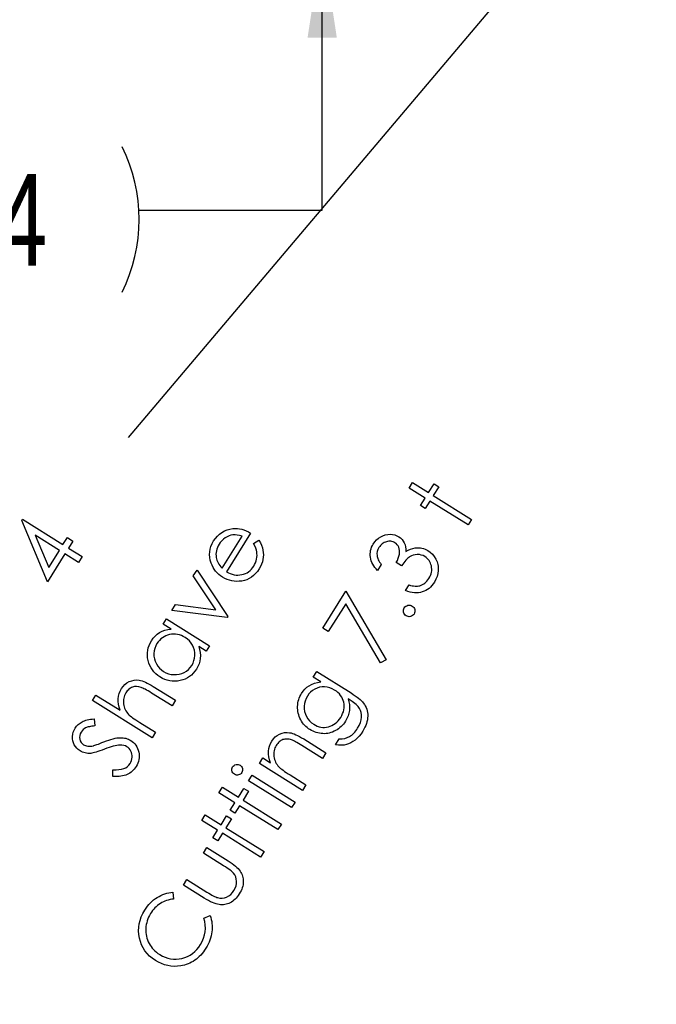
# Model space of a CAD drawing. Header units: inches. Extents: x 0.1 to 87.3, y 0.1 to 33.9.
# Tile 92 of 140: x 25.3 to 26.2, y 20.8 to 22.1. Entities that reach past the tile are written whole.
import ezdxf

# ---------------------------------------------------------------- set-up
doc = ezdxf.new("R2010")
doc.units = ezdxf.units.IN
doc.header["$MEASUREMENT"] = 0
doc.layers.add('DIMENSIONS', color=171, linetype='Continuous')
doc.styles.add('SLDTEXTSTYLE0', font='TXT', dxfattribs={"width": 0.75})
doc.dimstyles.new('SLDDIMSTYLE0', dxfattribs={"dimtxt": 0.125, "dimasz": 0.13, "dimexe": 0, "dimexo": 0.0625, "dimgap": 0.03125, "dimtad": 0, "dimtih": 1, "dimtoh": 1, "dimdec": 4, "dimlfac": 1.333333, "dimrnd": 1e-09, "dimzin": 4, "dimdsep": 46, "dimtxsty": 'SLDTEXTSTYLE0', "dimsah": 1, "dimcen": 0.09, "dimadec": 0, "dimazin": 1, "dimtfac": 1, "dimtdec": 4, "dimtofl": 0, "dimtmove": 0, "dimatfit": 3, "dimfxl": 0, "dimfrac": 2, "dimtolj": 1, "dimtzin": 12, "dimarcsym": 0})
doc.dimstyles.new('SLDDIMSTYLE2', dxfattribs={"dimtxt": 0.125, "dimasz": 0.13, "dimexe": 0, "dimexo": 0.0625, "dimgap": 0.03125, "dimtad": 0, "dimtih": 1, "dimtoh": 1, "dimdec": 4, "dimlfac": 1.333333, "dimrnd": 1e-09, "dimzin": 12, "dimdsep": 46, "dimtxsty": 'SLDTEXTSTYLE0', "dimsah": 1, "dimcen": 0.09, "dimadec": 0, "dimazin": 3, "dimtfac": 1, "dimtdec": 4, "dimtmove": 0, "dimatfit": 0, "dimfxl": 0, "dimfrac": 2, "dimtolj": 1, "dimtzin": 12, "dimarcsym": 0})

# ---------------------------------------------------------------- blocks, each defined once
blk = doc.blocks.new('_D_4')
at = {"layer": 'DIMENSIONS'}
for p, q in [((2.5885, 22.5365), (2.5885, 18.9646)), ((31.3982, 22.2046), (31.3982, 18.9646)), ((2.5885, 19.0896), (16.7949, 19.0896)), ((31.3982, 19.0896), (17.4421, 19.0896))]:
    blk.add_line(p, q, dxfattribs=at)
for centre, start, end in [((17.0167, 19.0769), 153.4349, 206.5651), ((17.2202, 19.0769), 333.4349, 26.5651)]:
    blk.add_arc(centre, 0.2219, start, end, dxfattribs=at)
for points in [[(2.5885, 19.0896), (2.7185, 19.0696), (2.7185, 19.1096)], [(31.3982, 19.0896), (31.2682, 19.1096), (31.2682, 19.0696)]]:
    blk.add_solid(points, dxfattribs=at)
at = {"layer": 'DIMENSIONS', "insert": (16.8183, 19.1389), "char_height": 0.125, "attachment_point": 1, "style": 'SLDTEXTSTYLE0'}
blk.add_mtext('38.4130', dxfattribs=at)
blk = doc.blocks.new('_D_6')
at = {"layer": 'DIMENSIONS'}
for p, q in [((25.7334, 22.3951), (25.7334, 22.6451)), ((25.99, 22.3951), (25.6084, 22.3951)), ((25.7334, 21.8892), (25.7334, 22.2546)), ((25.4834, 21.8892), (25.7334, 21.8892))]:
    blk.add_line(p, q, dxfattribs=at)
for centre, start, end in [((25.2427, 21.8765), 153.4349, 206.5651), ((25.2615, 21.8765), 333.4349, 26.5651)]:
    blk.add_arc(centre, 0.2219, start, end, dxfattribs=at)
for points in [[(25.7334, 22.3951), (25.7534, 22.5251), (25.7134, 22.5251)], [(25.7334, 22.2546), (25.7134, 22.1246), (25.7534, 22.1246)]]:
    blk.add_solid(points, dxfattribs=at)
at = {"layer": 'DIMENSIONS', "insert": (25.0443, 21.9384), "char_height": 0.125, "attachment_point": 1, "style": 'SLDTEXTSTYLE0'}
blk.add_mtext('.1874', dxfattribs=at)

msp = doc.modelspace()

# ---------------------------------------------------------------- linework, layer by layer
at = {"color": 6}
msp.add_line((25.468849, 21.57857), (26.16616, 22.402664), dxfattribs=at)
at = {"color": 7, "linetype": 'Continuous', "flags": 128}
for points in [[(25.852169, 21.509613), (25.856937, 21.517237), (25.856937, 21.517237), (25.878759, 21.503603), (25.878759, 21.503603), (25.886252, 21.515585), (25.886252, 21.515585), (25.892732, 21.511528), (25.892732, 21.511528), (25.885238, 21.499547), (25.885238, 21.499547), (25.937503, 21.466888), (25.937503, 21.466888), (25.932733, 21.459263), (25.932733, 21.459263), (25.880468, 21.491922), (25.880468, 21.491922), (25.874027, 21.481612), (25.874027, 21.481612), (25.867548, 21.485668), (25.867548, 21.485668), (25.873989, 21.495978), (25.873989, 21.495978), (25.852167, 21.509613)], [(25.322886, 21.465443), (25.323881, 21.467058), (25.323881, 21.467058), (25.379226, 21.432465), (25.379226, 21.432465), (25.385235, 21.442081), (25.385235, 21.442081), (25.39286, 21.437311), (25.39286, 21.437311), (25.38685, 21.427695), (25.38685, 21.427695), (25.405311, 21.416164), (25.405311, 21.416164), (25.400372, 21.408239), (25.400372, 21.408239), (25.381911, 21.41977), (25.381911, 21.41977), (25.358192, 21.381816), (25.358192, 21.381816), (25.322886, 21.465443)], [(25.374288, 21.42454), (25.341196, 21.445217), (25.341196, 21.445217), (25.359676, 21.401159), (25.359676, 21.401159), (25.374287, 21.42454)], [(25.63969, 21.43414), (25.647012, 21.438403), (25.647012, 21.438403), (25.648927, 21.434948), (25.650467, 21.431568), (25.65165, 21.428243), (25.652439, 21.424976), (25.65289, 21.421746), (25.65304, 21.418534), (25.652871, 21.415342), (25.652402, 21.412149), (25.651613, 21.408956), (25.650467, 21.405764), (25.648965, 21.402534), (25.647125, 21.399303), (25.647125, 21.399303), (25.644796, 21.395904), (25.642298, 21.392881), (25.639612, 21.390251), (25.636777, 21.387998), (25.633753, 21.386101), (25.630561, 21.384599), (25.627199, 21.383491), (25.623668, 21.382739), (25.620081, 21.382345), (25.616588, 21.382232), (25.61317, 21.382439), (25.609846, 21.382927), (25.606597, 21.383735), (25.603423, 21.384843), (25.600325, 21.386233), (25.59732, 21.387942), (25.59732, 21.387942), (25.594634, 21.389763), (25.592137, 21.391773), (25.589864, 21.393932), (25.587817, 21.396261), (25.585958, 21.398759), (25.584324, 21.401426), (25.582897, 21.404243), (25.581676, 21.407247), (25.581676, 21.407247), (25.580474, 21.411135), (25.579742, 21.415004), (25.579479, 21.418835), (25.579667, 21.422628), (25.580324, 21.426384), (25.581451, 21.430103), (25.583028, 21.433802), (25.585075, 21.437464), (25.585075, 21.437464), (25.587535, 21.441014), (25.59024, 21.44415), (25.593188, 21.446873), (25.596362, 21.449202), (25.59978, 21.451099), (25.603442, 21.452582), (25.60733, 21.453672), (25.611461, 21.454329), (25.611461, 21.454329), (25.614466, 21.454536), (25.617471, 21.45446), (25.620494, 21.454104), (25.623518, 21.453484), (25.626523, 21.452582), (25.629546, 21.451418), (25.632589, 21.449972), (25.635612, 21.448244), (25.635612, 21.448244), (25.602616, 21.395435), (25.602616, 21.395435), (25.605207, 21.394026), (25.607818, 21.392862), (25.610428, 21.391979), (25.613039, 21.391359), (25.615649, 21.390984), (25.61826, 21.39089), (25.62087, 21.39104), (25.623499, 21.391472), (25.626053, 21.392129), (25.628457, 21.393031), (25.630711, 21.394139), (25.632833, 21.395454), (25.634786, 21.397012), (25.636608, 21.398778), (25.638279, 21.400768), (25.6398, 21.402984), (25.6398, 21.402984), (25.641096, 21.405275), (25.642167, 21.407642), (25.64303, 21.410121), (25.643688, 21.412675), (25.64412, 21.415248), (25.644326, 21.417745), (25.644307, 21.420149), (25.644045, 21.422478), (25.6435, 21.424919), (25.642599, 21.42768), (25.641321, 21.43076), (25.639688, 21.43414)], [(25.623878, 21.444019), (25.620476, 21.444977), (25.617283, 21.445559), (25.614278, 21.445784), (25.611461, 21.445653), (25.608757, 21.445164), (25.60609, 21.444338), (25.603461, 21.443174), (25.60085, 21.441652), (25.598371, 21.43985), (25.596155, 21.437821), (25.594146, 21.435549), (25.592399, 21.433051), (25.592399, 21.433051), (25.59116, 21.430873), (25.590146, 21.428675), (25.589357, 21.426422), (25.588775, 21.424149), (25.588418, 21.421839), (25.588287, 21.419511), (25.588381, 21.417126), (25.588681, 21.414722), (25.588681, 21.414722), (25.589075, 21.412957), (25.58962, 21.411172), (25.590352, 21.409388), (25.591254, 21.407585), (25.592324, 21.405783), (25.593564, 21.403961), (25.594972, 21.40212), (25.59655, 21.40028), (25.59655, 21.40028), (25.623875, 21.444019)], [(25.814171, 21.405275), (25.809098, 21.397181), (25.809098, 21.397181), (25.807107, 21.399285), (25.805323, 21.401444), (25.803764, 21.403623), (25.802431, 21.405839), (25.801304, 21.408111), (25.800403, 21.410402), (25.799727, 21.41275), (25.799276, 21.415116), (25.799032, 21.417501), (25.799013, 21.419849), (25.799182, 21.422159), (25.799576, 21.424431), (25.800177, 21.426685), (25.800985, 21.428901), (25.802018, 21.431079), (25.803238, 21.43322), (25.803238, 21.43322), (25.805323, 21.436169), (25.807708, 21.438779), (25.810356, 21.44107), (25.813304, 21.443023), (25.816441, 21.444601), (25.819615, 21.445709), (25.822864, 21.446366), (25.82615, 21.446554), (25.82938, 21.446329), (25.832441, 21.44569), (25.835333, 21.444657), (25.838038, 21.44323), (25.838038, 21.44323), (25.840442, 21.441502), (25.842507, 21.439549), (25.844235, 21.437352), (25.845625, 21.434929), (25.846695, 21.432262), (25.847428, 21.42937), (25.847822, 21.426234), (25.847897, 21.422872), (25.847897, 21.422872), (25.850902, 21.424807), (25.854038, 21.42629), (25.85725, 21.427361), (25.860593, 21.427999), (25.860593, 21.427999), (25.862959, 21.428206), (25.86525, 21.428243), (25.867504, 21.428074), (25.869701, 21.427718), (25.871842, 21.427154), (25.873945, 21.426422), (25.875974, 21.425483), (25.877964, 21.424356), (25.877964, 21.424356), (25.881157, 21.422046), (25.883993, 21.419342), (25.88649, 21.416224), (25.888612, 21.412731), (25.889514, 21.410872), (25.890284, 21.408994), (25.890922, 21.407078), (25.891411, 21.405144), (25.891768, 21.403172), (25.891993, 21.401181), (25.892068, 21.399153), (25.892012, 21.397106), (25.891486, 21.393031), (25.890453, 21.389031), (25.888857, 21.385106), (25.886753, 21.381256), (25.886753, 21.381256), (25.885101, 21.378796), (25.883317, 21.376561), (25.88142, 21.374551), (25.87941, 21.372767), (25.877269, 21.37119), (25.875016, 21.369837), (25.872649, 21.368711), (25.870152, 21.367809), (25.86756, 21.367152), (25.864893, 21.366739), (25.862133, 21.366588), (25.859316, 21.366701), (25.856405, 21.367077), (25.8534, 21.367697), (25.850339, 21.368579), (25.847184, 21.369706), (25.847184, 21.369706), (25.852048, 21.377481), (25.852048, 21.377481), (25.854245, 21.376861), (25.856348, 21.376373), (25.858358, 21.376016), (25.860255, 21.375809), (25.862076, 21.375753), (25.863785, 21.375809), (25.865382, 21.376016), (25.866903, 21.376373), (25.866903, 21.376373), (25.868724, 21.377011), (25.870452, 21.377819), (25.872105, 21.378777), (25.873682, 21.379922), (25.875166, 21.381237), (25.876556, 21.382721), (25.87787, 21.384354), (25.87911, 21.386176), (25.87911, 21.386176), (25.880349, 21.388336), (25.881345, 21.390477), (25.882133, 21.392636), (25.882678, 21.394777), (25.882997, 21.396899), (25.883091, 21.39904), (25.882941, 21.401163), (25.882584, 21.403285), (25.882039, 21.405351), (25.881326, 21.407266), (25.880443, 21.409069), (25.879429, 21.41074), (25.878227, 21.41228), (25.876894, 21.413689), (25.875391, 21.414966), (25.87372, 21.416111), (25.87372, 21.416111), (25.871335, 21.417389), (25.868818, 21.418271), (25.86617, 21.418797), (25.863391, 21.418928), (25.860593, 21.418684), (25.857926, 21.418083), (25.855353, 21.417088), (25.852893, 21.415717), (25.851672, 21.414853), (25.850414, 21.413802), (25.849099, 21.412581), (25.847728, 21.411154), (25.84632, 21.409557), (25.844874, 21.407792), (25.843371, 21.40582), (25.841831, 21.403679), (25.841831, 21.403679), (25.834545, 21.408243), (25.834545, 21.408243), (25.836103, 21.410985), (25.837324, 21.413745), (25.838244, 21.416543), (25.838845, 21.41936), (25.839127, 21.422084), (25.83909, 21.4246), (25.838714, 21.426872), (25.838019, 21.428919), (25.837061, 21.43076), (25.835878, 21.432394), (25.834451, 21.433802), (25.832817, 21.435004), (25.832817, 21.435004), (25.831502, 21.435737), (25.83015, 21.4363), (25.82876, 21.436713), (25.827333, 21.436976), (25.825868, 21.437089), (25.824385, 21.437032), (25.822845, 21.436826), (25.821267, 21.43645), (25.819727, 21.435943), (25.818244, 21.435286), (25.816854, 21.434478), (25.815521, 21.433558), (25.814281, 21.432469), (25.813098, 21.431248), (25.812009, 21.429877), (25.810976, 21.428375), (25.810976, 21.428375), (25.809605, 21.425783), (25.808703, 21.423154), (25.808271, 21.42045), (25.808309, 21.417708), (25.808516, 21.416299), (25.808891, 21.414853), (25.809398, 21.41337), (25.810056, 21.411848), (25.810863, 21.410271), (25.811821, 21.408637), (25.81291, 21.406984), (25.814168, 21.405275)], [(25.527836, 21.342484), (25.532869, 21.350541), (25.532869, 21.350541), (25.587913, 21.343461), (25.587913, 21.343461), (25.55732, 21.389679), (25.55732, 21.389679), (25.562391, 21.397773), (25.562391, 21.397773), (25.604327, 21.334184), (25.604327, 21.334184), (25.603501, 21.332831), (25.603501, 21.332831), (25.527836, 21.342484)], [(25.734254, 21.318366), (25.765728, 21.368734), (25.765728, 21.368734), (25.820585, 21.27536), (25.820585, 21.27536), (25.813167, 21.270927), (25.813167, 21.270927), (25.765541, 21.351738), (25.765541, 21.351738), (25.741746, 21.313671), (25.741746, 21.313671), (25.734253, 21.318366)], [(25.845505, 21.346113), (25.846462, 21.347372), (25.847589, 21.348367), (25.848903, 21.3491), (25.850387, 21.349588), (25.851945, 21.349794), (25.853467, 21.3497), (25.854932, 21.349287), (25.856359, 21.348555), (25.856359, 21.348555), (25.857617, 21.347616), (25.858612, 21.346489), (25.859364, 21.345174), (25.859871, 21.343672), (25.860096, 21.342113), (25.860002, 21.340611), (25.859608, 21.339146), (25.858894, 21.337738), (25.858894, 21.337738), (25.857955, 21.336498), (25.85681, 21.335503), (25.855495, 21.33477), (25.853993, 21.334282), (25.852434, 21.334075), (25.850931, 21.334169), (25.849467, 21.334583), (25.848058, 21.335277), (25.848058, 21.335277), (25.846781, 21.336254), (25.845767, 21.3374), (25.844997, 21.338714), (25.844509, 21.340198), (25.844302, 21.341757), (25.844396, 21.343259), (25.844809, 21.344724), (25.845504, 21.346113)], [(25.520765, 21.331153), (25.579505, 21.294438), (25.579505, 21.294438), (25.574848, 21.286983), (25.574848, 21.286983), (25.564744, 21.293293), (25.564744, 21.293293), (25.565927, 21.289161), (25.56666, 21.285086), (25.566941, 21.281104), (25.566772, 21.277198), (25.566153, 21.273386), (25.565101, 21.269649), (25.56358, 21.266005), (25.561608, 21.262456), (25.561608, 21.262456), (25.559561, 21.259489), (25.557288, 21.256803), (25.55481, 21.254418), (25.552124, 21.252315), (25.549213, 21.250493), (25.546096, 21.248972), (25.542772, 21.247751), (25.539241, 21.246812), (25.535635, 21.246192), (25.532067, 21.245929), (25.528555, 21.246023), (25.525081, 21.246455), (25.521663, 21.247244), (25.518301, 21.24839), (25.514996, 21.249892), (25.511728, 21.251732), (25.511728, 21.251732), (25.508705, 21.253817), (25.505963, 21.256108), (25.503521, 21.258606), (25.501362, 21.26131), (25.499484, 21.264221), (25.497906, 21.267339), (25.49661, 21.270663), (25.495596, 21.274193), (25.494901, 21.277799), (25.494582, 21.28133), (25.494601, 21.284804), (25.494958, 21.288222), (25.49569, 21.291584), (25.49676, 21.29487), (25.498188, 21.2981), (25.499972, 21.301255), (25.499972, 21.301255), (25.502376, 21.304673), (25.505061, 21.307678), (25.50801, 21.310251), (25.51124, 21.31243), (25.514752, 21.314195), (25.518526, 21.315528), (25.522583, 21.316448), (25.526902, 21.316937), (25.526902, 21.316937), (25.516104, 21.323698), (25.516104, 21.323698), (25.520761, 21.331153)], [(25.507656, 21.297293), (25.505906, 21.294081), (25.504629, 21.290739), (25.503822, 21.287283), (25.503465, 21.283696), (25.503578, 21.28009), (25.504197, 21.27656), (25.505287, 21.273123), (25.506864, 21.269742), (25.508855, 21.266587), (25.511165, 21.26377), (25.513813, 21.261291), (25.51678, 21.259169), (25.51678, 21.259169), (25.519973, 21.257442), (25.523334, 21.256165), (25.526884, 21.255319), (25.530621, 21.254925), (25.534377, 21.254981), (25.538001, 21.255507), (25.541476, 21.256503), (25.5448, 21.257967), (25.547898, 21.259845), (25.550659, 21.262061), (25.553082, 21.264616), (25.555166, 21.267526), (25.555166, 21.267526), (25.556894, 21.270719), (25.558171, 21.274062), (25.558997, 21.277574), (25.559392, 21.281255), (25.559336, 21.284936), (25.558791, 21.288466), (25.557777, 21.291865), (25.556274, 21.295096), (25.55434, 21.298138), (25.551993, 21.300899), (25.549251, 21.303396), (25.546096, 21.305631), (25.546096, 21.305631), (25.543542, 21.307077), (25.54095, 21.30826), (25.538321, 21.309162), (25.535691, 21.3098), (25.533006, 21.310157), (25.53032, 21.310232), (25.527597, 21.310026), (25.524837, 21.309556), (25.522151, 21.308824), (25.519616, 21.307866), (25.517249, 21.306683), (25.515015, 21.305274), (25.512949, 21.303622), (25.511033, 21.301744), (25.509268, 21.29964), (25.507653, 21.297293)], [(25.721254, 21.251521), (25.726004, 21.259146), (25.726004, 21.259146), (25.772823, 21.229887), (25.772823, 21.229887), (25.77579, 21.22799), (25.778495, 21.22615), (25.780973, 21.224384), (25.78319, 21.222657), (25.785143, 21.221004), (25.78687, 21.219426), (25.788335, 21.217886), (25.789556, 21.216422), (25.789556, 21.216422), (25.791021, 21.214393), (25.792279, 21.21229), (25.793331, 21.210111), (25.794195, 21.207895), (25.794833, 21.205585), (25.795284, 21.203238), (25.795547, 21.200815), (25.795584, 21.198318), (25.795434, 21.195801), (25.795096, 21.193266), (25.794551, 21.19073), (25.793819, 21.188176), (25.792899, 21.185622), (25.791772, 21.183068), (25.790457, 21.180495), (25.788936, 21.177922), (25.788936, 21.177922), (25.786495, 21.174317), (25.783922, 21.171068), (25.78118, 21.168194), (25.778307, 21.165659), (25.775358, 21.163518), (25.772391, 21.161772), (25.769424, 21.160401), (25.766456, 21.159443), (25.763301, 21.158842), (25.759771, 21.158598), (25.755865, 21.158654), (25.751601, 21.159067), (25.751601, 21.159067), (25.756728, 21.167274), (25.756728, 21.167274), (25.760578, 21.167349), (25.764203, 21.167913), (25.767602, 21.168964), (25.770776, 21.170486), (25.772278, 21.171443), (25.773762, 21.172533), (25.775189, 21.173753), (25.776598, 21.175105), (25.77795, 21.176589), (25.779264, 21.178204), (25.780542, 21.179969), (25.781781, 21.181847), (25.781781, 21.181847), (25.783922, 21.185679), (25.785518, 21.189435), (25.786551, 21.193097), (25.787039, 21.196702), (25.787039, 21.200139), (25.786626, 21.203313), (25.785781, 21.206205), (25.784504, 21.208834), (25.783659, 21.210093), (25.782607, 21.211407), (25.781349, 21.212741), (25.779865, 21.214093), (25.778175, 21.215501), (25.776278, 21.216929), (25.774175, 21.218393), (25.771846, 21.219896), (25.771846, 21.219896), (25.768823, 21.221793), (25.768823, 21.221793), (25.76995, 21.217943), (25.770626, 21.214074), (25.770832, 21.210149), (25.770588, 21.206186), (25.769893, 21.20228), (25.768785, 21.198505), (25.767264, 21.194843), (25.765311, 21.191331), (25.765311, 21.191331), (25.763996, 21.189359), (25.762569, 21.1875), (25.761048, 21.185754), (25.759414, 21.184101), (25.757667, 21.18258), (25.755808, 21.181153), (25.753855, 21.179819), (25.751789, 21.178617), (25.749667, 21.177547), (25.747507, 21.176627), (25.745329, 21.175857), (25.743132, 21.175256), (25.740897, 21.174786), (25.738643, 21.174504), (25.736371, 21.174354), (25.73408, 21.174373), (25.731789, 21.174542), (25.729535, 21.174861), (25.7273, 21.175312), (25.725122, 21.175932), (25.722962, 21.176683), (25.72084, 21.177584), (25.718736, 21.178636), (25.716689, 21.179838), (25.716689, 21.179838), (25.714717, 21.181171), (25.712839, 21.182599), (25.711093, 21.18412), (25.70944, 21.185772), (25.707919, 21.187519), (25.706511, 21.189359), (25.705196, 21.191313), (25.704013, 21.193378), (25.702961, 21.195519), (25.70206, 21.197679), (25.701309, 21.199895), (25.700708, 21.202149), (25.700276, 21.20444), (25.699975, 21.206769), (25.699844, 21.209135), (25.699862, 21.211539), (25.700031, 21.213943), (25.700332, 21.21629), (25.700783, 21.218581), (25.701384, 21.220816), (25.702116, 21.222995), (25.702999, 21.225117), (25.704013, 21.227183), (25.705177, 21.229192), (25.705177, 21.229192), (25.707374, 21.232328), (25.709853, 21.235145), (25.712595, 21.237624), (25.7156, 21.239784), (25.718943, 21.241624), (25.722718, 21.243127), (25.726868, 21.244291), (25.73145, 21.245136), (25.73145, 21.245136), (25.721253, 21.251521)], [(25.419474, 21.219541), (25.424187, 21.22709), (25.424187, 21.22709), (25.457409, 21.206319), (25.457409, 21.206319), (25.456038, 21.210432), (25.455118, 21.214432), (25.454667, 21.218301), (25.454648, 21.222057), (25.455099, 21.2257), (25.456001, 21.229212), (25.457334, 21.232611), (25.459118, 21.235879), (25.459118, 21.235879), (25.461334, 21.238959), (25.463832, 21.24157), (25.466649, 21.243748), (25.469766, 21.245476), (25.47309, 21.246715), (25.476471, 21.247466), (25.479945, 21.247673), (25.483476, 21.247391), (25.485335, 21.247016), (25.487363, 21.246452), (25.489523, 21.245664), (25.491852, 21.244687), (25.494331, 21.243523), (25.49696, 21.242133), (25.499739, 21.240555), (25.502669, 21.238771), (25.502669, 21.238771), (25.532905, 21.219879), (25.532905, 21.219879), (25.528191, 21.21231), (25.528191, 21.21231), (25.500171, 21.229813), (25.500171, 21.229813), (25.49773, 21.231316), (25.495476, 21.232668), (25.493429, 21.23387), (25.49157, 21.234903), (25.489917, 21.235785), (25.488453, 21.236518), (25.487175, 21.237081), (25.486105, 21.237494), (25.486105, 21.237494), (25.482837, 21.238358), (25.479757, 21.238715), (25.476865, 21.238546), (25.474142, 21.23787), (25.472846, 21.237344), (25.471607, 21.236687), (25.470405, 21.235898), (25.469259, 21.234996), (25.46817, 21.233945), (25.467118, 21.23278), (25.466104, 21.231466), (25.465146, 21.230039), (25.465146, 21.230039), (25.464151, 21.228292), (25.463344, 21.226508), (25.462686, 21.224686), (25.462217, 21.222827), (25.461898, 21.220911), (25.461766, 21.21894), (25.461785, 21.216949), (25.461991, 21.214902), (25.462348, 21.212874), (25.462855, 21.21092), (25.463494, 21.209042), (25.464264, 21.20724), (25.465184, 21.205512), (25.466236, 21.20384), (25.467438, 21.202263), (25.468771, 21.200742), (25.468771, 21.200742), (25.469804, 21.199746), (25.4711, 21.19862), (25.47264, 21.197399), (25.474424, 21.196084), (25.476452, 21.194638), (25.478743, 21.193079), (25.481279, 21.191427), (25.484077, 21.189661), (25.484077, 21.189661), (25.505617, 21.176196), (25.505617, 21.176196), (25.500904, 21.168647), (25.500904, 21.168647), (25.419473, 21.219541)], [(25.713106, 21.225605), (25.711318, 21.222337), (25.710004, 21.218919), (25.70914, 21.215389), (25.708727, 21.211727), (25.708802, 21.208064), (25.709365, 21.204515), (25.710398, 21.201059), (25.711919, 21.197735), (25.713854, 21.194618), (25.716164, 21.19182), (25.718812, 21.189359), (25.721816, 21.1872), (25.721816, 21.1872), (25.724239, 21.185829), (25.726699, 21.184721), (25.729159, 21.183876), (25.731657, 21.183294), (25.734174, 21.182993), (25.736709, 21.182955), (25.739263, 21.183181), (25.741836, 21.183688), (25.744371, 21.184439), (25.746775, 21.185434), (25.749066, 21.186674), (25.751226, 21.188176), (25.753254, 21.189885), (25.75517, 21.191857), (25.756973, 21.194073), (25.758644, 21.196533), (25.758644, 21.196533), (25.760128, 21.199144), (25.761348, 21.201736), (25.762287, 21.204327), (25.762963, 21.206919), (25.763358, 21.209492), (25.76347, 21.212065), (25.763301, 21.214637), (25.76287, 21.21721), (25.762175, 21.219727), (25.761236, 21.222112), (25.760034, 21.224365), (25.758606, 21.226506), (25.756916, 21.228535), (25.754982, 21.230431), (25.752803, 21.232216), (25.750381, 21.233868), (25.750381, 21.233868), (25.747038, 21.235709), (25.743639, 21.237061), (25.740183, 21.237943), (25.73669, 21.238338), (25.733216, 21.238263), (25.729835, 21.237737), (25.72653, 21.236704), (25.7233, 21.23522), (25.720276, 21.233324), (25.717572, 21.231089), (25.715187, 21.228516), (25.713102, 21.225605)], [(25.447356, 21.115877), (25.447523, 21.125155), (25.447523, 21.125155), (25.45173, 21.125061), (25.45558, 21.125286), (25.459054, 21.125831), (25.462172, 21.126695), (25.464895, 21.127897), (25.46728, 21.129418), (25.469289, 21.131258), (25.470923, 21.133437), (25.470923, 21.133437), (25.472031, 21.135484), (25.472876, 21.137606), (25.47344, 21.139803), (25.47374, 21.142094), (25.473759, 21.144367), (25.473496, 21.146545), (25.472933, 21.148592), (25.472088, 21.150545), (25.470998, 21.152348), (25.46974, 21.153963), (25.468256, 21.155353), (25.466604, 21.156555), (25.466604, 21.156555), (25.464519, 21.157625), (25.462247, 21.158339), (25.459768, 21.158715), (25.457101, 21.158733), (25.457101, 21.158733), (25.45511, 21.158564), (25.452913, 21.158226), (25.450547, 21.157757), (25.447974, 21.157118), (25.445232, 21.156348), (25.442284, 21.155409), (25.439166, 21.154339), (25.435842, 21.153099), (25.435842, 21.153099), (25.432556, 21.15186), (25.429532, 21.150789), (25.426809, 21.14985), (25.424349, 21.149081), (25.422151, 21.148461), (25.420255, 21.147991), (25.418621, 21.147672), (25.417269, 21.147503), (25.417269, 21.147503), (25.41524, 21.147409), (25.41325, 21.147447), (25.411334, 21.147653), (25.409456, 21.14801), (25.407634, 21.148498), (25.405869, 21.149156), (25.404141, 21.149944), (25.402489, 21.150902), (25.402489, 21.150902), (25.400047, 21.15263), (25.397925, 21.154621), (25.396103, 21.156818), (25.394582, 21.159278), (25.393418, 21.161907), (25.392648, 21.164668), (25.392254, 21.167523), (25.392235, 21.17049), (25.392592, 21.173457), (25.393324, 21.176349), (25.394432, 21.179129), (25.395897, 21.181814), (25.395897, 21.181814), (25.397794, 21.184462), (25.399991, 21.18681), (25.40247, 21.188838), (25.405249, 21.190566), (25.406789, 21.191317), (25.40848, 21.191993), (25.410339, 21.192594), (25.412348, 21.193139), (25.414508, 21.193589), (25.416818, 21.193984), (25.419297, 21.194284), (25.421926, 21.194528), (25.421926, 21.194528), (25.422809, 21.184969), (25.422809, 21.184969), (25.420705, 21.184763), (25.418752, 21.184518), (25.416949, 21.184218), (25.415297, 21.183899), (25.413794, 21.183542), (25.412442, 21.183148), (25.411259, 21.182697), (25.410207, 21.182227), (25.408367, 21.181138), (25.406733, 21.179823), (25.405268, 21.178283), (25.40401, 21.176537), (25.40401, 21.176537), (25.402752, 21.174133), (25.402019, 21.17171), (25.401756, 21.169288), (25.402019, 21.166846), (25.402733, 21.164536), (25.403841, 21.162527), (25.405362, 21.160762), (25.407296, 21.159297), (25.407296, 21.159297), (25.40863, 21.158564), (25.410019, 21.157982), (25.411466, 21.157532), (25.412987, 21.157231), (25.414639, 21.157118), (25.41648, 21.157175), (25.418527, 21.157438), (25.420743, 21.15787), (25.420743, 21.15787), (25.421513, 21.158095), (25.422583, 21.158433), (25.423936, 21.158921), (25.425588, 21.159522), (25.427522, 21.160236), (25.429757, 21.1611), (25.432274, 21.162076), (25.435091, 21.163184), (25.435091, 21.163184), (25.438509, 21.16448), (25.441758, 21.165626), (25.444819, 21.166584), (25.447711, 21.167391), (25.450415, 21.168011), (25.452951, 21.168462), (25.455298, 21.168743), (25.457477, 21.168856), (25.459524, 21.168818), (25.461496, 21.168668), (25.463392, 21.168405), (25.465233, 21.168011), (25.466979, 21.167485), (25.46867, 21.166865), (25.470266, 21.166114), (25.471806, 21.165231), (25.471806, 21.165231), (25.473872, 21.163804), (25.475731, 21.162208), (25.477384, 21.160461), (25.478848, 21.158546), (25.480125, 21.156461), (25.481177, 21.154226), (25.482041, 21.151841), (25.482717, 21.149287), (25.483149, 21.146677), (25.483337, 21.144085), (25.48328, 21.14155), (25.482961, 21.139033), (25.482379, 21.136573), (25.481534, 21.134132), (25.480445, 21.131728), (25.479111, 21.129361), (25.479111, 21.129361), (25.477928, 21.127615), (25.47667, 21.125981), (25.475299, 21.12446), (25.473853, 21.12307), (25.472294, 21.121793), (25.470641, 21.120629), (25.468895, 21.119577), (25.467055, 21.118657), (25.465101, 21.117849), (25.462998, 21.117173), (25.460763, 21.116629), (25.458359, 21.116234), (25.455824, 21.115934), (25.453157, 21.115783), (25.450321, 21.115765), (25.447354, 21.115877)], [(25.64761, 21.133674), (25.652323, 21.141223), (25.652323, 21.141223), (25.662859, 21.134632), (25.662859, 21.134632), (25.661488, 21.138726), (25.660567, 21.142726), (25.660098, 21.146576), (25.660079, 21.150332), (25.66053, 21.153975), (25.661413, 21.157487), (25.662765, 21.160905), (25.664568, 21.164191), (25.664568, 21.164191), (25.666784, 21.167271), (25.669281, 21.169882), (25.672098, 21.17206), (25.675216, 21.173788), (25.67854, 21.175027), (25.68192, 21.17576), (25.685395, 21.175985), (25.688944, 21.175685), (25.690822, 21.175309), (25.692832, 21.174727), (25.69501, 21.173957), (25.697339, 21.17298), (25.699799, 21.171797), (25.702428, 21.170426), (25.705189, 21.168849), (25.708119, 21.167083), (25.708119, 21.167083), (25.738354, 21.148191), (25.738354, 21.148191), (25.733659, 21.140679), (25.733659, 21.140679), (25.70564, 21.158182), (25.70564, 21.158182), (25.703198, 21.159684), (25.700945, 21.161036), (25.698898, 21.162238), (25.697038, 21.163271), (25.695367, 21.164135), (25.693902, 21.164849), (25.692625, 21.165412), (25.691555, 21.165806), (25.691555, 21.165806), (25.689902, 21.166313), (25.688306, 21.166689), (25.686747, 21.166933), (25.685244, 21.167046), (25.683761, 21.167027), (25.682334, 21.166877), (25.680944, 21.166614), (25.67961, 21.166201), (25.678315, 21.165675), (25.677075, 21.165018), (25.675873, 21.164229), (25.674728, 21.163309), (25.67362, 21.162257), (25.672568, 21.161093), (25.671554, 21.159778), (25.670596, 21.158351), (25.670596, 21.158351), (25.669601, 21.156604), (25.668793, 21.15482), (25.668136, 21.152998), (25.667666, 21.151139), (25.667347, 21.149224), (25.667216, 21.147252), (25.667234, 21.145261), (25.667441, 21.143214), (25.667798, 21.141186), (25.668305, 21.139233), (25.668943, 21.137355), (25.669713, 21.135552), (25.670634, 21.133824), (25.671685, 21.132153), (25.672887, 21.130575), (25.674221, 21.129054), (25.674221, 21.129054), (25.675272, 21.12804), (25.676568, 21.126932), (25.678108, 21.125692), (25.679892, 21.124378), (25.681939, 21.122932), (25.684212, 21.121392), (25.686747, 21.119739), (25.689526, 21.117974), (25.689526, 21.117974), (25.711067, 21.104508), (25.711067, 21.104508), (25.706353, 21.096959), (25.706353, 21.096959), (25.647609, 21.133674)], [(25.611044, 21.128997), (25.611944, 21.13018), (25.612995, 21.131119), (25.614235, 21.131814), (25.615643, 21.132283), (25.617108, 21.13249), (25.618535, 21.132396), (25.619906, 21.13202), (25.621221, 21.131363), (25.621221, 21.131363), (25.622385, 21.13048), (25.623305, 21.129428), (25.624, 21.128189), (25.624451, 21.12678), (25.624639, 21.125316), (25.624564, 21.123888), (25.624169, 21.122517), (25.623512, 21.121203), (25.623512, 21.121203), (25.622629, 21.120057), (25.621578, 21.119137), (25.620357, 21.118442), (25.618949, 21.117973), (25.617484, 21.117785), (25.616094, 21.11786), (25.614723, 21.118236), (25.613427, 21.118893), (25.613427, 21.118893), (25.612244, 21.119794), (25.611305, 21.120846), (25.61061, 21.122085), (25.610141, 21.123475), (25.609953, 21.12494), (25.610028, 21.126349), (25.610404, 21.127701), (25.611042, 21.128997)], [(25.632865, 21.110104), (25.637635, 21.117728), (25.637635, 21.117728), (25.696379, 21.081014), (25.696379, 21.081014), (25.691609, 21.073389), (25.691609, 21.073389), (25.632865, 21.110104)], [(25.592304, 21.093743), (25.597073, 21.101368), (25.597073, 21.101368), (25.618895, 21.087733), (25.618895, 21.087733), (25.626388, 21.099715), (25.626388, 21.099715), (25.632867, 21.095659), (25.632867, 21.095659), (25.625374, 21.083677), (25.625374, 21.083677), (25.677639, 21.051018), (25.677639, 21.051018), (25.672869, 21.043394), (25.672869, 21.043394), (25.620604, 21.076052), (25.620604, 21.076052), (25.614162, 21.065742), (25.614162, 21.065742), (25.607683, 21.069798), (25.607683, 21.069798), (25.614125, 21.080109), (25.614125, 21.080109), (25.592302, 21.093743)], [(25.568738, 21.056029), (25.573506, 21.063654), (25.573506, 21.063654), (25.595329, 21.05002), (25.595329, 21.05002), (25.602822, 21.062001), (25.602822, 21.062001), (25.609301, 21.057945), (25.609301, 21.057945), (25.601808, 21.045963), (25.601808, 21.045963), (25.654073, 21.013305), (25.654073, 21.013305), (25.649303, 21.00568), (25.649303, 21.00568), (25.597038, 21.038339), (25.597038, 21.038339), (25.590596, 21.028028), (25.590596, 21.028028), (25.584117, 21.032085), (25.584117, 21.032085), (25.590559, 21.042395), (25.590559, 21.042395), (25.568736, 21.056029)], [(25.54381, 20.967572), (25.548559, 20.975178), (25.548559, 20.975178), (25.575978, 20.958032), (25.575978, 20.958032), (25.578401, 20.956549), (25.580655, 20.955215), (25.58272, 20.954032), (25.584636, 20.953018), (25.586345, 20.952135), (25.587904, 20.95144), (25.589275, 20.950877), (25.590477, 20.950483), (25.590477, 20.950483), (25.593669, 20.949882), (25.596787, 20.949806), (25.599867, 20.950295), (25.602871, 20.951328), (25.605745, 20.952868), (25.608355, 20.954858), (25.610703, 20.957319), (25.612806, 20.960248), (25.612806, 20.960248), (25.614515, 20.963403), (25.615698, 20.966577), (25.616337, 20.969713), (25.616449, 20.972868), (25.616074, 20.97593), (25.615266, 20.978803), (25.61397, 20.98147), (25.612243, 20.983949), (25.612243, 20.983949), (25.611435, 20.984831), (25.610383, 20.985808), (25.60905, 20.986916), (25.607472, 20.988137), (25.605632, 20.989451), (25.603529, 20.990897), (25.601162, 20.992437), (25.598533, 20.994109), (25.598533, 20.994109), (25.571114, 21.011255), (25.571114, 21.011255), (25.575941, 21.018973), (25.575941, 21.018973), (25.604768, 21.000963), (25.604768, 21.000963), (25.607679, 20.999085), (25.610365, 20.997226), (25.612787, 20.995386), (25.614984, 20.993583), (25.616919, 20.991817), (25.618628, 20.990071), (25.620074, 20.988362), (25.621295, 20.986672), (25.622327, 20.984982), (25.62321, 20.983254), (25.623961, 20.981488), (25.624562, 20.979686), (25.625032, 20.977845), (25.62537, 20.975986), (25.625558, 20.97407), (25.625595, 20.972117), (25.625483, 20.970145), (25.62522, 20.968136), (25.624788, 20.966108), (25.624187, 20.964079), (25.623417, 20.961995), (25.622496, 20.95991), (25.621407, 20.957807), (25.620149, 20.955666), (25.620149, 20.955666), (25.618778, 20.9536), (25.617351, 20.951684), (25.615886, 20.949938), (25.614365, 20.948342), (25.612768, 20.946896), (25.611135, 20.9456), (25.609463, 20.944473), (25.607717, 20.943496), (25.605932, 20.94267), (25.60413, 20.941994), (25.602289, 20.941468), (25.600411, 20.941093), (25.598514, 20.940848), (25.59658, 20.940755), (25.594627, 20.940811), (25.592636, 20.940999), (25.59057, 20.941374), (25.588354, 20.941956), (25.585988, 20.942745), (25.58349, 20.943759), (25.580861, 20.94498), (25.578082, 20.946407), (25.575152, 20.948041), (25.572091, 20.9499), (25.572091, 20.9499), (25.543808, 20.967572)], [(25.529434, 20.957747), (25.530333, 20.948488), (25.530333, 20.948488), (25.527854, 20.948188), (25.52545, 20.947756), (25.523103, 20.947192), (25.520831, 20.946497), (25.518596, 20.945671), (25.516436, 20.944732), (25.514333, 20.943643), (25.512304, 20.942441), (25.510333, 20.941107), (25.508455, 20.93968), (25.506652, 20.938121), (25.504943, 20.936469), (25.50329, 20.934685), (25.501731, 20.932788), (25.500248, 20.930797), (25.498858, 20.928675), (25.498858, 20.928675), (25.497468, 20.926271), (25.496229, 20.92383), (25.495177, 20.921351), (25.494276, 20.918816), (25.493562, 20.916224), (25.493017, 20.913595), (25.492623, 20.910928), (25.492416, 20.908205), (25.492379, 20.9055), (25.49251, 20.902834), (25.492792, 20.900223), (25.493261, 20.897688), (25.4939, 20.895171), (25.494708, 20.89273), (25.495684, 20.890345), (25.49683, 20.887997), (25.498126, 20.885725), (25.49959, 20.883565), (25.501187, 20.881518), (25.502914, 20.879565), (25.504811, 20.877706), (25.506839, 20.875941), (25.509018, 20.874288), (25.511347, 20.872748), (25.511347, 20.872748), (25.515009, 20.870682), (25.518708, 20.869011), (25.522446, 20.867753), (25.526239, 20.866907), (25.53007, 20.866457), (25.533939, 20.866419), (25.537864, 20.866776), (25.541827, 20.867546), (25.545714, 20.868692), (25.549395, 20.870194), (25.552869, 20.872053), (25.556156, 20.87425), (25.559236, 20.876823), (25.562109, 20.879734), (25.564776, 20.882983), (25.567255, 20.886608), (25.567255, 20.886608), (25.569602, 20.890814), (25.571443, 20.895115), (25.572757, 20.899491), (25.573565, 20.903961), (25.573847, 20.908524), (25.573621, 20.913163), (25.572889, 20.917877), (25.571631, 20.922684), (25.571631, 20.922684), (25.580288, 20.925971), (25.580288, 20.925971), (25.581171, 20.923304), (25.581885, 20.9206), (25.582429, 20.917877), (25.582805, 20.915116), (25.58303, 20.912336), (25.583086, 20.909538), (25.582974, 20.906702), (25.582692, 20.903848), (25.58226, 20.900993), (25.58164, 20.898157), (25.58087, 20.895322), (25.579931, 20.892523), (25.578805, 20.889725), (25.577528, 20.886946), (25.576063, 20.884185), (25.574448, 20.881443), (25.574448, 20.881443), (25.572795, 20.878908), (25.571067, 20.876504), (25.569264, 20.874232), (25.567405, 20.87211), (25.56549, 20.870119), (25.563499, 20.86826), (25.561452, 20.866551), (25.55933, 20.864973), (25.557132, 20.863527), (25.554898, 20.862212), (25.552569, 20.861048), (25.550203, 20.860015), (25.547742, 20.859114), (25.545245, 20.858344), (25.542672, 20.857724), (25.540024, 20.857236), (25.540024, 20.857236), (25.535535, 20.856747), (25.531103, 20.856654), (25.526709, 20.856992), (25.522352, 20.857724), (25.518051, 20.858888), (25.513788, 20.860447), (25.509581, 20.862419), (25.505412, 20.864804), (25.505412, 20.864804), (25.501262, 20.867659), (25.497506, 20.870795), (25.494182, 20.874213), (25.491271, 20.877894), (25.488754, 20.881856), (25.486651, 20.886082), (25.484979, 20.890589), (25.483702, 20.895378), (25.482895, 20.90028), (25.482557, 20.905144), (25.482726, 20.909951), (25.483402, 20.91474), (25.484548, 20.919473), (25.486181, 20.924187), (25.488322, 20.928844), (25.490952, 20.933464), (25.490952, 20.933464), (25.492736, 20.936168), (25.494614, 20.938722), (25.496586, 20.941107), (25.49867, 20.943361), (25.50083, 20.945446), (25.503102, 20.94738), (25.50545, 20.949164), (25.50791, 20.950798), (25.510445, 20.952263), (25.513018, 20.953559), (25.515629, 20.954685), (25.518295, 20.955643), (25.521018, 20.956432), (25.523779, 20.957033), (25.526577, 20.957484), (25.529432, 20.957747)]]:
    msp.add_lwpolyline(points, dxfattribs=at)

# ---------------------------------------------------------------- dimensions: what is measured, and where the dimension line sits
at = {"layer": 'DIMENSIONS'}
dim = msp.add_linear_dim(base=(25.733356, 22.254554), p1=(26.039981, 22.395085), p2=(25.52946, 22.254554), angle=90, text='(<>)', dimstyle='SLDDIMSTYLE2', dxfattribs=at)
dim.commit()
dim.dimension.update_dxf_attribs({"geometry": '_D_6', "text_midpoint": (25.733356, 21.889207), "dimtype": 160})
dim = msp.add_linear_dim(base=(31.39821, 19.089632), p1=(2.588479, 22.586453), p2=(31.39821, 22.254554), text='(<>)', dimstyle='SLDDIMSTYLE0', dxfattribs=at)
dim.commit()
dim.dimension.update_dxf_attribs({"geometry": '_D_4', "text_midpoint": (17.118469, 19.089632), "dimtype": 160})

doc.saveas('drawing.dxf')
